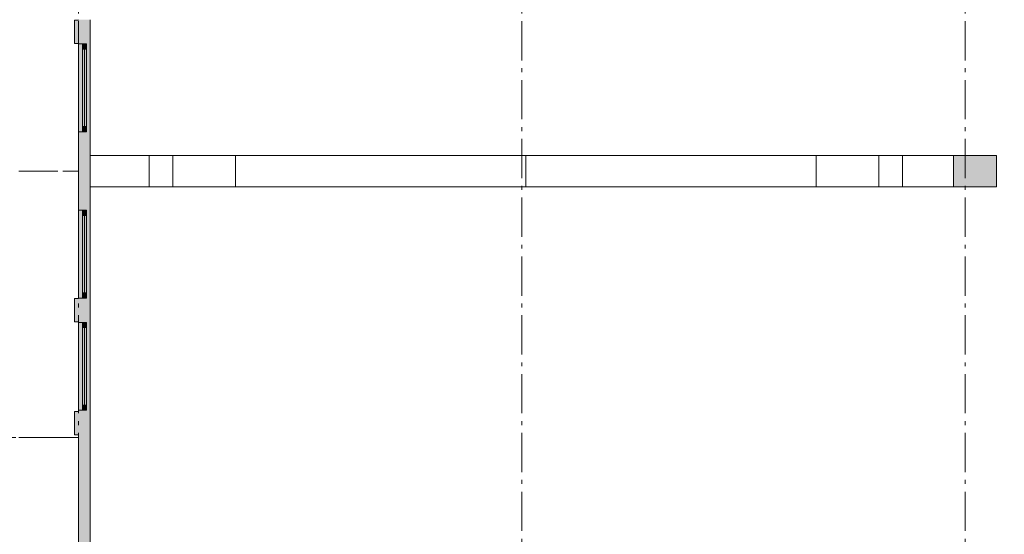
# Model space of a CAD drawing. Header units: millimetres. Extents: x -15957 to 238275, y -73214 to 42710.
# Tile 46 of 97: x 90936 to 103485, y -60235 to -53672. Entities that reach past the tile are written whole.
import ezdxf

# ---------------------------------------------------------------- set-up
doc = ezdxf.new("R2010")
doc.units = ezdxf.units.MM
doc.header["$LTSCALE"] = 0.5
doc.header["$MEASUREMENT"] = 0
for name, pattern in [('Akselinje', [1500, 1000, -200, 100, -200]), ('Dot & Dashed', [13405.56, 7055.56, -3527.78, 0, -2822.22]), ('PLINE', [0]), ('Stiplet', [800, 600, -200])]:
    doc.linetypes.add(name, pattern=pattern)
for name, color, linetype in [('222- Søyler', 7, 'Continuous'), ('222- Søyler  (Skravur)', 7, 'Continuous'), ('223- Bjelker', 7, 'Continuous'), ('231- Bærende yttervegger', 7, 'Continuous'), ('231- Bærende yttervegger (Skravur)', 7, 'Continuous'), ('2311 Bærende yttervegger_ betong', 7, 'Continuous'), ('244- Vinduer_ dører_ foldevegger', 7, 'Continuous'), ('251- Frittbærende dekker', 7, 'Continuous'), ('822- Modullinjer bygning', 7, 'Continuous')]:
    doc.layers.add(name, color=color, linetype=linetype)
doc.layers.add('234- Vinduer_ dører_ porter', color=7, linetype='Continuous', lineweight=5)

msp = doc.modelspace()

# ---------------------------------------------------------------- hatches: boundary and pattern name
at = {"layer": '222- Søyler  (Skravur)', "linetype": 'Continuous', "lineweight": 9, "true_color": 0xb4b4b4}
msp.add_hatch(color=253, dxfattribs=at).paths.add_polyline_path([(102836, -55801.7), (103386, -55801.7), (103386, -55401.7), (102836, -55401.7)])
at = {"layer": '231- Bærende yttervegger', "linetype": 'Continuous', "lineweight": 0, "true_color": 0xffffff}
for points in [[(91686, -55101.7), (91736, -55101.7), (91736, -53981.7), (91686, -53981.7)], [(91686, -57221.7), (91736, -57221.7), (91736, -56101.7), (91686, -56101.7)], [(91686, -58651.7), (91736, -58651.7), (91736, -57531.7), (91686, -57531.7)]]:
    msp.add_hatch(color=7, dxfattribs=at).paths.add_polyline_path(points)
at = {"layer": '231- Bærende yttervegger (Skravur)', "linetype": 'Continuous', "lineweight": 9, "true_color": 0xb4b4b4}
for points in [[(91636, -53676.7), (91636, -53976.7), (91686, -53976.7), (91686, -53676.7)], [(91686, -53981.7), (91736, -53981.7), (91786, -53981.7), (91836, -53981.7), (91836, -53671.7), (91786, -53671.7), (91736, -53671.7), (91686, -53671.7)], [(91686, -55101.7), (91686, -56101.7), (91736, -56101.7), (91786, -56101.7), (91836, -56101.7), (91836, -55101.7), (91786, -55101.7), (91736, -55101.7)], [(91686, -57221.7), (91686, -57531.7), (91736, -57531.7), (91786, -57531.7), (91836, -57531.7), (91836, -57221.7), (91786, -57221.7), (91736, -57221.7)], [(91636, -57226.7), (91636, -57526.7), (91686, -57526.7), (91686, -57226.7)], [(91636, -58666.7), (91636, -58966.7), (91686, -58966.7), (91686, -58666.7)], [(91686, -60801.7), (91836, -60801.7), (91836, -58651.7), (91786, -58651.7), (91736, -58651.7), (91686, -58651.7)]]:
    msp.add_hatch(color=253, dxfattribs=at).paths.add_polyline_path(points)
at = {"layer": '231- Bærende yttervegger (Skravur)', "linetype": 'Continuous', "lineweight": 0, "true_color": 0xffffff}
for points in [[(91686, -55101.7), (91736, -55101.7), (91786, -55101.7), (91836, -55101.7), (91836, -53981.7), (91786, -53981.7), (91736, -53981.7), (91686, -53981.7)], [(91686, -55101.7), (91736, -55101.7), (91786, -55101.7), (91836, -55101.7), (91836, -53981.7), (91786, -53981.7), (91736, -53981.7), (91686, -53981.7)], [(91686, -55101.7), (91736, -55101.7), (91736, -53981.7), (91686, -53981.7)], [(91736, -53991.7), (91736, -54047.7), (91776, -54047.7), (91786, -54047.7), (91786, -53991.7)], [(91736, -53991.7), (91736, -54047.7), (91776, -54047.7), (91786, -54047.7), (91786, -53991.7)], [(91736, -55035.7), (91786, -55035.7), (91786, -54047.7), (91736, -54047.7)], [(91736, -55035.7), (91786, -55035.7), (91786, -54047.7), (91736, -54047.7)], [(91786, -55091.7), (91786, -55035.7), (91776, -55035.7), (91736, -55035.7), (91736, -55091.7)], [(91786, -55091.7), (91786, -55035.7), (91776, -55035.7), (91736, -55035.7), (91736, -55091.7)], [(91686, -56101.7), (91686, -57221.7), (91736, -57221.7), (91786, -57221.7), (91836, -57221.7), (91836, -56101.7), (91786, -56101.7), (91736, -56101.7)], [(91686, -56101.7), (91686, -57221.7), (91736, -57221.7), (91786, -57221.7), (91836, -57221.7), (91836, -56101.7), (91786, -56101.7), (91736, -56101.7)], [(91686, -57221.7), (91736, -57221.7), (91736, -56101.7), (91686, -56101.7)], [(91786, -56111.7), (91736, -56111.7), (91736, -56167.7), (91776, -56167.7), (91786, -56167.7)], [(91786, -56111.7), (91736, -56111.7), (91736, -56167.7), (91776, -56167.7), (91786, -56167.7)], [(91736, -56167.7), (91736, -57155.7), (91786, -57155.7), (91786, -56167.7)], [(91736, -56167.7), (91736, -57155.7), (91786, -57155.7), (91786, -56167.7)], [(91736, -57211.7), (91786, -57211.7), (91786, -57155.7), (91776, -57155.7), (91736, -57155.7)], [(91736, -57211.7), (91786, -57211.7), (91786, -57155.7), (91776, -57155.7), (91736, -57155.7)], [(91686, -57531.7), (91686, -58651.7), (91736, -58651.7), (91786, -58651.7), (91836, -58651.7), (91836, -57531.7), (91786, -57531.7), (91736, -57531.7)], [(91686, -57531.7), (91686, -58651.7), (91736, -58651.7), (91786, -58651.7), (91836, -58651.7), (91836, -57531.7), (91786, -57531.7), (91736, -57531.7)], [(91686, -58651.7), (91736, -58651.7), (91736, -57531.7), (91686, -57531.7)], [(91786, -57541.7), (91736, -57541.7), (91736, -57597.7), (91776, -57597.7), (91786, -57597.7)], [(91786, -57541.7), (91736, -57541.7), (91736, -57597.7), (91776, -57597.7), (91786, -57597.7)], [(91736, -57597.7), (91736, -58585.7), (91786, -58585.7), (91786, -57597.7)], [(91736, -57597.7), (91736, -58585.7), (91786, -58585.7), (91786, -57597.7)], [(91736, -58641.7), (91786, -58641.7), (91786, -58585.7), (91776, -58585.7), (91736, -58585.7)], [(91736, -58641.7), (91786, -58641.7), (91786, -58585.7), (91776, -58585.7), (91736, -58585.7)]]:
    msp.add_hatch(color=7, dxfattribs=at).paths.add_polyline_path(points)

# ---------------------------------------------------------------- linework, layer by layer
at = {"layer": '222- Søyler', "color": 7, "linetype": 'PLINE', "lineweight": 13, "flags": 128}
msp.add_lwpolyline([(102836, -55801.7), (103386, -55801.7), (103386, -55401.7), (102836, -55401.7)], close=True, dxfattribs=at)
at = {"layer": '223- Bjelker', "color": 7, "linetype": 'PLINE', "lineweight": 5}
for p, q in [((91836, -55801.7), (91836, -55401.7)), ((91836, -55401.7), (97386, -55401.7)), ((92586, -55801.7), (92586, -55401.7)), ((92886, -55801.7), (92886, -55401.7)), ((93686, -55801.7), (93686, -55401.7)), ((97386, -55401.7), (102836, -55401.7)), ((97386, -55801.7), (97386, -55401.7)), ((101086, -55801.7), (101086, -55401.7)), ((101886, -55801.7), (101886, -55401.7)), ((102186, -55801.7), (102186, -55401.7)), ((102836, -55801.7), (102836, -55401.7)), ((91836, -55801.7), (97386, -55801.7)), ((97386, -55801.7), (102836, -55801.7))]:
    msp.add_line(p, q, dxfattribs=at)
at = {"layer": '231- Bærende yttervegger', "color": 7, "linetype": 'PLINE', "lineweight": 13}
for p, q in [((91686, -53676.7), (91636, -53676.7)), ((91636, -53676.7), (91636, -53976.7)), ((91686, -53976.7), (91636, -53976.7)), ((91686, -57226.7), (91636, -57226.7)), ((91636, -57226.7), (91636, -57526.7)), ((91686, -57526.7), (91636, -57526.7)), ((91686, -58666.7), (91636, -58666.7)), ((91636, -58666.7), (91636, -58966.7)), ((91686, -58966.7), (91636, -58966.7))]:
    msp.add_line(p, q, dxfattribs=at)
at = {"layer": '231- Bærende yttervegger', "color": 7, "linetype": 'PLINE', "lineweight": 13, "flags": 128}
for points in [[(91686, -53671.7), (91686, -53676.7)], [(91836, -53981.7), (91836, -53671.7)], [(91686, -53976.7), (91686, -53981.7)], [(91686, -55101.7), (91686, -56101.7)], [(91836, -56101.7), (91836, -55101.7)], [(91686, -57221.7), (91686, -57226.7)], [(91836, -57531.7), (91836, -57221.7)], [(91686, -57526.7), (91686, -57531.7)], [(91686, -58651.7), (91686, -58666.7)], [(91836, -60801.7), (91836, -58651.7)], [(91686, -58966.7), (91686, -60801.7)]]:
    msp.add_lwpolyline(points, dxfattribs=at)
at = {"layer": '2311 Bærende yttervegger_ betong', "color": 7, "linetype": 'Stiplet', "lineweight": 9}
msp.add_lwpolyline([(91686, -59001.7), (82186, -59001.7), (82186, -65751.7), (91686, -65751.7)], dxfattribs=at)
at = {"layer": '234- Vinduer_ dører_ porter', "color": 7, "linetype": 'PLINE', "lineweight": 5}
for p, q in [((91686, -53981.7), (91686, -55101.7)), ((91686, -53981.7), (91686, -55101.7)), ((91686, -55101.7), (91686, -53981.7)), ((91736, -53981.7), (91736, -53991.7)), ((91786, -53981.7), (91736, -53981.7)), ((91736, -53981.7), (91736, -53991.7)), ((91786, -53981.7), (91736, -53981.7)), ((91736, -53991.7), (91736, -54047.7)), ((91786, -53991.7), (91736, -53991.7)), ((91736, -53991.7), (91786, -53991.7)), ((91736, -53991.7), (91736, -54047.7)), ((91786, -53991.7), (91736, -53991.7)), ((91736, -53991.7), (91786, -53991.7)), ((91736, -54047.7), (91776, -54047.7)), ((91736, -54047.7), (91736, -55035.7)), ((91736, -54047.7), (91776, -54047.7)), ((91736, -54047.7), (91736, -55035.7)), ((91761, -54047.7), (91761, -55035.7)), ((91761, -54047.7), (91761, -55035.7)), ((91776, -54047.7), (91786, -54047.7)), ((91776, -54047.7), (91786, -54047.7)), ((91786, -53991.7), (91786, -53981.7)), ((91786, -53991.7), (91786, -53981.7)), ((91786, -54047.7), (91786, -53991.7)), ((91786, -54047.7), (91786, -53991.7)), ((91786, -55035.7), (91786, -54047.7)), ((91786, -55035.7), (91786, -54047.7)), ((91836, -53981.7), (91836, -55101.7)), ((91836, -53981.7), (91836, -55101.7)), ((91776, -55035.7), (91736, -55035.7)), ((91736, -55035.7), (91736, -55091.7)), ((91776, -55035.7), (91736, -55035.7)), ((91736, -55035.7), (91736, -55091.7)), ((91736, -55091.7), (91786, -55091.7)), ((91786, -55091.7), (91736, -55091.7)), ((91736, -55091.7), (91736, -55101.7)), ((91736, -55091.7), (91786, -55091.7)), ((91786, -55091.7), (91736, -55091.7)), ((91736, -55091.7), (91736, -55101.7)), ((91786, -55035.7), (91776, -55035.7)), ((91786, -55035.7), (91776, -55035.7)), ((91786, -55091.7), (91786, -55035.7)), ((91786, -55091.7), (91786, -55035.7)), ((91786, -55101.7), (91786, -55091.7)), ((91786, -55101.7), (91786, -55091.7)), ((91736, -55101.7), (91786, -55101.7)), ((91736, -55101.7), (91786, -55101.7)), ((91686, -57221.7), (91686, -56101.7)), ((91686, -57221.7), (91686, -56101.7)), ((91686, -57221.7), (91686, -56101.7)), ((91736, -56111.7), (91736, -56101.7)), ((91736, -56101.7), (91786, -56101.7)), ((91736, -56111.7), (91736, -56101.7)), ((91736, -56101.7), (91786, -56101.7)), ((91736, -56167.7), (91736, -56111.7)), ((91736, -56111.7), (91786, -56111.7)), ((91786, -56111.7), (91736, -56111.7)), ((91736, -56167.7), (91736, -56111.7)), ((91736, -56111.7), (91786, -56111.7)), ((91786, -56111.7), (91736, -56111.7)), ((91776, -56167.7), (91736, -56167.7)), ((91736, -57155.7), (91736, -56167.7)), ((91776, -56167.7), (91736, -56167.7)), ((91736, -57155.7), (91736, -56167.7)), ((91761, -57155.7), (91761, -56167.7)), ((91761, -57155.7), (91761, -56167.7)), ((91786, -56167.7), (91776, -56167.7)), ((91786, -56167.7), (91776, -56167.7)), ((91786, -56101.7), (91786, -56111.7)), ((91786, -56101.7), (91786, -56111.7)), ((91786, -56111.7), (91786, -56167.7)), ((91786, -56111.7), (91786, -56167.7)), ((91786, -56167.7), (91786, -57155.7)), ((91786, -56167.7), (91786, -57155.7)), ((91836, -57221.7), (91836, -56101.7)), ((91836, -57221.7), (91836, -56101.7)), ((91736, -57211.7), (91736, -57155.7)), ((91736, -57155.7), (91776, -57155.7)), ((91736, -57211.7), (91736, -57155.7)), ((91736, -57155.7), (91776, -57155.7)), ((91786, -57211.7), (91736, -57211.7)), ((91736, -57221.7), (91736, -57211.7)), ((91736, -57211.7), (91786, -57211.7)), ((91786, -57211.7), (91736, -57211.7)), ((91736, -57221.7), (91736, -57211.7)), ((91736, -57211.7), (91786, -57211.7)), ((91786, -57221.7), (91736, -57221.7)), ((91786, -57221.7), (91736, -57221.7)), ((91776, -57155.7), (91786, -57155.7)), ((91776, -57155.7), (91786, -57155.7)), ((91786, -57155.7), (91786, -57211.7)), ((91786, -57155.7), (91786, -57211.7)), ((91786, -57211.7), (91786, -57221.7)), ((91786, -57211.7), (91786, -57221.7)), ((91686, -58651.7), (91686, -57531.7)), ((91686, -58651.7), (91686, -57531.7)), ((91686, -58651.7), (91686, -57531.7)), ((91736, -57541.7), (91736, -57531.7)), ((91736, -57531.7), (91786, -57531.7)), ((91736, -57541.7), (91736, -57531.7)), ((91736, -57531.7), (91786, -57531.7)), ((91736, -57597.7), (91736, -57541.7)), ((91736, -57541.7), (91786, -57541.7)), ((91786, -57541.7), (91736, -57541.7)), ((91736, -57597.7), (91736, -57541.7)), ((91736, -57541.7), (91786, -57541.7)), ((91786, -57541.7), (91736, -57541.7)), ((91776, -57597.7), (91736, -57597.7)), ((91736, -58585.7), (91736, -57597.7)), ((91776, -57597.7), (91736, -57597.7)), ((91736, -58585.7), (91736, -57597.7)), ((91761, -58585.7), (91761, -57597.7)), ((91761, -58585.7), (91761, -57597.7)), ((91786, -57597.7), (91776, -57597.7)), ((91786, -57597.7), (91776, -57597.7)), ((91786, -57531.7), (91786, -57541.7)), ((91786, -57531.7), (91786, -57541.7)), ((91786, -57541.7), (91786, -57597.7)), ((91786, -57541.7), (91786, -57597.7)), ((91786, -57597.7), (91786, -58585.7)), ((91786, -57597.7), (91786, -58585.7)), ((91836, -58651.7), (91836, -57531.7)), ((91836, -58651.7), (91836, -57531.7)), ((91736, -58641.7), (91736, -58585.7)), ((91736, -58585.7), (91776, -58585.7)), ((91736, -58641.7), (91736, -58585.7)), ((91736, -58585.7), (91776, -58585.7)), ((91776, -58585.7), (91786, -58585.7)), ((91776, -58585.7), (91786, -58585.7)), ((91786, -58585.7), (91786, -58641.7)), ((91786, -58585.7), (91786, -58641.7)), ((91786, -58641.7), (91736, -58641.7)), ((91736, -58651.7), (91736, -58641.7)), ((91736, -58641.7), (91786, -58641.7)), ((91786, -58641.7), (91736, -58641.7)), ((91736, -58651.7), (91736, -58641.7)), ((91736, -58641.7), (91786, -58641.7)), ((91786, -58651.7), (91736, -58651.7)), ((91786, -58651.7), (91736, -58651.7)), ((91786, -58641.7), (91786, -58651.7)), ((91786, -58641.7), (91786, -58651.7))]:
    msp.add_line(p, q, dxfattribs=at)
at = {"layer": '244- Vinduer_ dører_ foldevegger', "color": 7, "linetype": 'PLINE', "lineweight": 13}
for p, q in [((91736, -53981.7), (91786, -53981.7)), ((91736, -53981.7), (91786, -53981.7)), ((91736, -55101.7), (91786, -55101.7)), ((91736, -55101.7), (91786, -55101.7)), ((91736, -56101.7), (91786, -56101.7)), ((91736, -56101.7), (91786, -56101.7)), ((91736, -57221.7), (91786, -57221.7)), ((91736, -57221.7), (91786, -57221.7)), ((91736, -57531.7), (91786, -57531.7)), ((91736, -57531.7), (91786, -57531.7)), ((91736, -58651.7), (91786, -58651.7)), ((91736, -58651.7), (91786, -58651.7))]:
    msp.add_line(p, q, dxfattribs=at)
at = {"layer": '244- Vinduer_ dører_ foldevegger', "color": 7, "linetype": 'PLINE', "lineweight": 13, "flags": 128}
for points in [[(91686, -55101.7), (91736, -55101.7), (91736, -53981.7), (91686, -53981.7)], [(91686, -57221.7), (91736, -57221.7), (91736, -56101.7), (91686, -56101.7)], [(91686, -58651.7), (91736, -58651.7), (91736, -57531.7), (91686, -57531.7)]]:
    msp.add_lwpolyline(points, close=True, dxfattribs=at)
at = {"layer": '251- Frittbærende dekker', "color": 7, "linetype": 'Dot & Dashed', "lineweight": 13, "flags": 128}
msp.add_lwpolyline([(91836, -65601.7), (107436, -65601.7), (107436, -65451.7), (111686, -65451.7), (111686, -65301.7), (112136, -65301.7), (112136, -65451.7), (139686, -65451.7), (139686, -45901.7), (111686.2, -45901.7), (111686.2, -50951.7), (107836, -50951.7), (107836, -45601.7), (107836, -35651.7), (91836, -35651.7)], close=True, dxfattribs=at)
at = {"layer": '822- Modullinjer bygning', "color": 94, "linetype": 'Akselinje', "lineweight": 18}
for p, q in [((91686, -69191.4), (91686, -30737.6)), ((97336, -69191.4), (97336, -44666.4)), ((102986, -69191.4), (102986, -44666.4)), ((79673.8, -55601.7), (91486, -55601.7)), ((91486, -55601.7), (91686, -55601.7)), ((79673.8, -59001.7), (91486, -59001.7)), ((91486, -59001.7), (91686, -59001.7))]:
    msp.add_line(p, q, dxfattribs=at)

doc.saveas('drawing.dxf')
